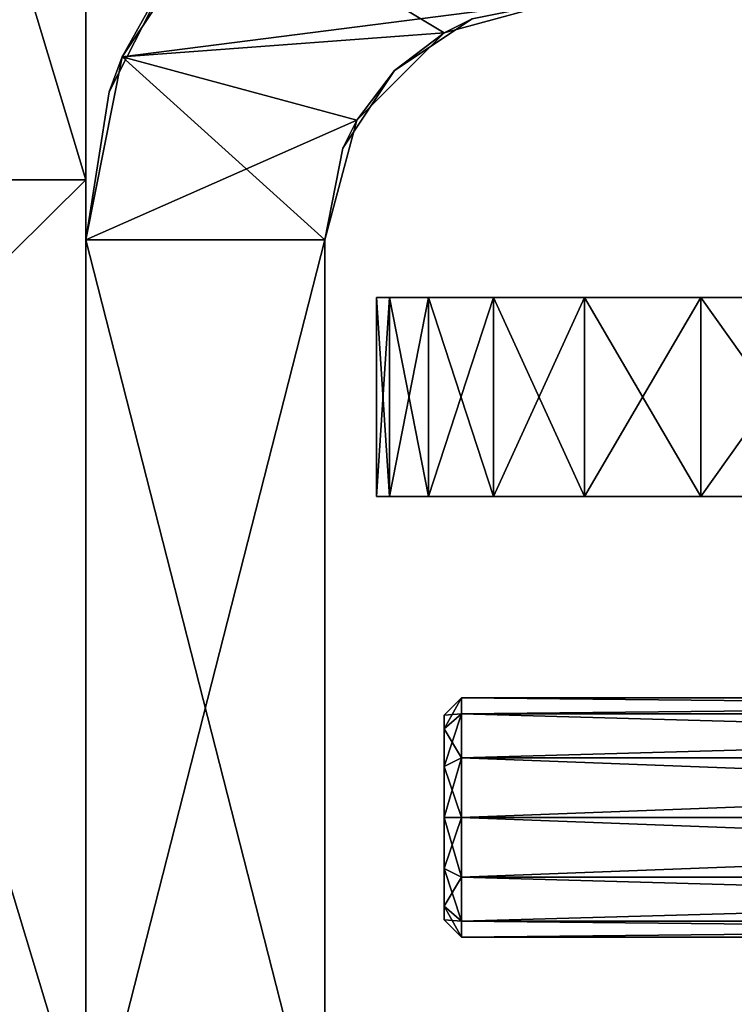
# Model space of a CAD drawing. Extents: x -90 to 358, y -508 to 4.
# Tile 10 of 21: x 38 to 56, y -433 to -408. Entities that reach past the tile are written whole.
import ezdxf

# ---------------------------------------------------------------- set-up
doc = ezdxf.new("R2010")
doc.units = 0
doc.header["$LTSCALE"] = 52.148148
for name, color, linetype in [('107', 7, 'CONTINUOUS'), ('108', 7, 'CONTINUOUS'), ('109', 7, 'CONTINUOUS'), ('110', 7, 'CONTINUOUS'), ('111', 7, 'CONTINUOUS'), ('113', 7, 'CONTINUOUS'), ('114', 7, 'CONTINUOUS'), ('119', 7, 'CONTINUOUS'), ('120', 7, 'CONTINUOUS'), ('19', 7, 'CONTINUOUS'), ('20', 7, 'CONTINUOUS'), ('28', 7, 'CONTINUOUS'), ('29', 7, 'CONTINUOUS'), ('30', 7, 'CONTINUOUS'), ('38', 7, 'CONTINUOUS'), ('39', 7, 'CONTINUOUS'), ('40', 7, 'CONTINUOUS'), ('41', 7, 'CONTINUOUS'), ('42', 7, 'CONTINUOUS'), ('51', 7, 'CONTINUOUS'), ('52', 7, 'CONTINUOUS'), ('53', 7, 'CONTINUOUS'), ('54', 7, 'CONTINUOUS'), ('55', 7, 'CONTINUOUS')]:
    doc.layers.add(name, color=color, linetype=linetype)

msp = doc.modelspace()

# ---------------------------------------------------------------- linework, layer by layer
at = {"layer": '107', "linetype": 'CONTINUOUS'}
for points in [[(32.759, -412, -20), (32.759, -388, -20), (40, -412, -20), (32.759, -412, -20)], [(40, -412, -20), (32.759, -388, -20), (40, -388, -20), (40, -412, -20)], [(32.759, -436, -20), (32.759, -412, -20), (40, -436, -20), (32.759, -436, -20)], [(40, -436, -20), (32.759, -412, -20), (40, -412, -20), (40, -436, -20)]]:
    msp.add_3dface(points, dxfattribs=at)
at = {"layer": '108', "linetype": 'CONTINUOUS'}
for points in [[(40, -412, -20), (40, -388, -20), (40, -412, 20), (40, -412, -20)], [(40, -412, 20), (40, -388, -20), (40, -388, 20), (40, -412, 20)], [(40, -436, -20), (40, -412, -20), (40, -436, 20), (40, -436, -20)], [(40, -436, 20), (40, -412, -20), (40, -412, 20), (40, -436, 20)]]:
    msp.add_3dface(points, dxfattribs=at)
at = {"layer": '109', "linetype": 'CONTINUOUS'}
for points in [[(40, -412, 20), (40, -388, 20), (15.763, -412, 20), (40, -412, 20)], [(15.763, -412, 20), (40, -388, 20), (15.763, -388, 20), (15.763, -412, 20)], [(40, -436, 20), (40, -412, 20), (15.763, -436, 20), (40, -436, 20)], [(15.763, -436, 20), (40, -412, 20), (15.763, -412, 20), (15.763, -436, 20)]]:
    msp.add_3dface(points, dxfattribs=at)
at = {"layer": '110', "color": 8, "linetype": 'CONTINUOUS'}
for points in [[(43.515, -405.015, -25), (49.001, -408.304, -25), (40.913, -408.908, -25), (43.515, -405.015, -25)], [(52, -407.5, -25), (49.001, -408.304, -25), (43.515, -405.015, -25), (52, -407.5, -25)], [(49.001, -408.304, -25), (46.804, -410.501, -25), (40.913, -408.908, -25), (49.001, -408.304, -25)], [(40.913, -408.908, -25), (46, -413.5, -25), (40, -413.5, -25), (40.913, -408.908, -25)], [(46.804, -410.501, -25), (46, -413.5, -25), (40.913, -408.908, -25), (46.804, -410.501, -25)], [(46, -413.5, -25), (46, -437, -25), (40, -413.5, -25), (46, -413.5, -25)], [(40, -413.5, -25), (46, -437, -25), (40, -437, -25), (40, -413.5, -25)]]:
    msp.add_3dface(points, dxfattribs=at)
at = {"layer": '111', "color": 8, "linetype": 'CONTINUOUS'}
for points in [[(43.515, -405.015, 25), (40.913, -408.908, 25), (52, -407.5, 25), (43.515, -405.015, 25)], [(52, -407.5, 25), (40.913, -408.908, 25), (49.001, -408.304, 25), (52, -407.5, 25)], [(49.001, -408.304, 25), (40.913, -408.908, 25), (46.804, -410.501, 25), (49.001, -408.304, 25)], [(40.913, -408.908, 25), (40, -413.5, 25), (46.804, -410.501, 25), (40.913, -408.908, 25)], [(46.804, -410.501, 25), (40, -413.5, 25), (46, -413.5, 25), (46.804, -410.501, 25)], [(40, -413.5, 25), (40, -437, 25), (46, -413.5, 25), (40, -413.5, 25)], [(46, -413.5, 25), (40, -437, 25), (46, -437, 25), (46, -413.5, 25)]]:
    msp.add_3dface(points, dxfattribs=at)
at = {"layer": '113', "color": 8, "linetype": 'CONTINUOUS'}
for points in [[(43.515, -405.015, -25), (40.913, -408.908, -25), (42.292, -406.447, -0.763), (43.515, -405.015, -25)], [(40.913, -408.908, 25), (43.515, -405.015, 25), (42.292, -406.447, 23.498), (40.913, -408.908, 25)], [(42.292, -406.447, -0.763), (40.913, -408.908, -25), (40.587, -409.792, -0.763), (42.292, -406.447, -0.763)], [(40.913, -408.908, 25), (42.292, -406.447, 23.498), (40.587, -409.792, 23.498), (40.913, -408.908, 25)], [(42.292, -406.447, -0.763), (40.587, -409.792, -0.763), (42.292, -406.447, 23.498), (42.292, -406.447, -0.763)], [(42.292, -406.447, 23.498), (40.587, -409.792, -0.763), (40.587, -409.792, 23.498), (42.292, -406.447, 23.498)], [(40.913, -408.908, -25), (40, -413.5, -25), (40.587, -409.792, -0.763), (40.913, -408.908, -25)], [(40, -413.5, 25), (40.913, -408.908, 25), (40, -413.5, 23.498), (40, -413.5, 25)], [(40.913, -408.908, 25), (40.587, -409.792, 23.498), (40, -413.5, 23.498), (40.913, -408.908, 25)], [(40.587, -409.792, -0.763), (40, -413.5, -25), (40, -413.5, -0.763), (40.587, -409.792, -0.763)], [(40.587, -409.792, -0.763), (40, -413.5, -0.763), (40.587, -409.792, 23.498), (40.587, -409.792, -0.763)], [(40.587, -409.792, 23.498), (40, -413.5, -0.763), (40, -413.5, 23.498), (40.587, -409.792, 23.498)]]:
    msp.add_3dface(points, dxfattribs=at)
at = {"layer": '114', "color": 8, "linetype": 'CONTINUOUS'}
for points in [[(40, -413.5, -25), (40, -437, -25), (40, -413.5, -0.763), (40, -413.5, -25)], [(40, -413.5, -0.763), (40, -437, -25), (40, -437, -0.763), (40, -413.5, -0.763)], [(40, -437, 25), (40, -413.5, 25), (40, -437, 23.498), (40, -437, 25)], [(40, -413.5, 25), (40, -413.5, 23.498), (40, -437, 23.498), (40, -413.5, 25)], [(40, -413.5, 23.498), (40, -413.5, -0.763), (40, -437, -0.763), (40, -413.5, 23.498)], [(40, -413.5, 23.498), (40, -437, -0.763), (40, -437, 23.498), (40, -413.5, 23.498)]]:
    msp.add_3dface(points, dxfattribs=at)
at = {"layer": '119', "color": 8, "linetype": 'CONTINUOUS'}
for points in [[(46, -437, -25), (46, -413.5, -25), (46, -437, -0.763), (46, -437, -25)], [(46, -437, -0.763), (46, -413.5, -25), (46, -413.5, -0.763), (46, -437, -0.763)], [(46, -413.5, 25), (46, -437, 25), (46, -413.5, 23.498), (46, -413.5, 25)], [(46, -437, 25), (46, -437, 23.498), (46, -413.5, 23.498), (46, -437, 25)], [(46, -437, -0.763), (46, -413.5, -0.763), (46, -437, 23.498), (46, -437, -0.763)], [(46, -437, 23.498), (46, -413.5, -0.763), (46, -413.5, 23.498), (46, -437, 23.498)]]:
    msp.add_3dface(points, dxfattribs=at)
at = {"layer": '120', "color": 8, "linetype": 'CONTINUOUS'}
for points in [[(49.001, -408.304, -25), (52, -407.5, -25), (49.704, -407.957, -0.763), (49.001, -408.304, -25)], [(52, -407.5, 25), (49.001, -408.304, 25), (52, -407.5, 23.498), (52, -407.5, 25)], [(49.001, -408.304, 25), (49.704, -407.957, 23.498), (52, -407.5, 23.498), (49.001, -408.304, 25)], [(47.757, -409.257, -0.763), (49.001, -408.304, -25), (49.704, -407.957, -0.763), (47.757, -409.257, -0.763)], [(49.001, -408.304, 25), (47.757, -409.257, 23.498), (49.704, -407.957, 23.498), (49.001, -408.304, 25)], [(47.757, -409.257, -0.763), (49.704, -407.957, -0.763), (47.757, -409.257, 23.498), (47.757, -409.257, -0.763)], [(47.757, -409.257, 23.498), (49.704, -407.957, -0.763), (49.704, -407.957, 23.498), (47.757, -409.257, 23.498)], [(46.804, -410.501, -25), (49.001, -408.304, -25), (47.757, -409.257, -0.763), (46.804, -410.501, -25)], [(49.001, -408.304, 25), (46.804, -410.501, 25), (47.757, -409.257, 23.498), (49.001, -408.304, 25)], [(46.457, -411.204, -0.763), (46.804, -410.501, -25), (47.757, -409.257, -0.763), (46.457, -411.204, -0.763)], [(46.804, -410.501, 25), (46.457, -411.204, 23.498), (47.757, -409.257, 23.498), (46.804, -410.501, 25)], [(46.457, -411.204, -0.763), (47.757, -409.257, -0.763), (46.457, -411.204, 23.498), (46.457, -411.204, -0.763)], [(46.457, -411.204, 23.498), (47.757, -409.257, -0.763), (47.757, -409.257, 23.498), (46.457, -411.204, 23.498)], [(46, -413.5, -25), (46.804, -410.501, -25), (46, -413.5, -0.763), (46, -413.5, -25)], [(46, -413.5, -0.763), (46.804, -410.501, -25), (46.457, -411.204, -0.763), (46, -413.5, -0.763)], [(46.804, -410.501, 25), (46, -413.5, 25), (46.457, -411.204, 23.498), (46.804, -410.501, 25)], [(46, -413.5, 25), (46, -413.5, 23.498), (46.457, -411.204, 23.498), (46, -413.5, 25)], [(46, -413.5, 23.498), (46, -413.5, -0.763), (46.457, -411.204, -0.763), (46, -413.5, 23.498)], [(46, -413.5, 23.498), (46.457, -411.204, -0.763), (46.457, -411.204, 23.498), (46, -413.5, 23.498)]]:
    msp.add_3dface(points, dxfattribs=at)
at = {"layer": '19', "linetype": 'CONTINUOUS'}
for points in [[(67.511, -414.948, -11.189), (79, -414.948, -31.765), (47.3, -414.948, -27.5), (67.511, -414.948, -11.189)], [(47.3, -414.948, -27.5), (79, -414.948, -31.765), (47.627, -414.948, -40.522), (47.3, -414.948, -27.5)], [(64.169, -414.948, -10.524), (67.511, -414.948, -11.189), (47.3, -414.948, -9.167), (64.169, -414.948, -10.524)], [(47.3, -414.948, -9.167), (67.511, -414.948, -11.189), (47.3, -414.948, -27.5), (47.3, -414.948, -9.167)], [(61.183, -414.948, -8.886), (64.169, -414.948, -10.524), (47.3, -414.948, -9.167), (61.183, -414.948, -8.886)], [(58.825, -414.948, -6.424), (61.183, -414.948, -8.886), (47.3, -414.948, -9.167), (58.825, -414.948, -6.424)], [(57.318, -414.948, -3.367), (58.825, -414.948, -6.424), (47.3, -414.948, 9.167), (57.318, -414.948, -3.367)], [(47.3, -414.948, 9.167), (58.825, -414.948, -6.424), (47.3, -414.948, -9.167), (47.3, -414.948, 9.167)], [(56.8, -414.948), (57.318, -414.948, -3.367), (47.3, -414.948, 9.167), (56.8, -414.948)], [(57.318, -414.948, 3.367), (56.8, -414.948), (47.3, -414.948, 9.167), (57.318, -414.948, 3.367)], [(58.825, -414.948, 6.424), (57.318, -414.948, 3.367), (47.3, -414.948, 9.167), (58.825, -414.948, 6.424)], [(61.183, -414.948, 8.886), (58.825, -414.948, 6.424), (47.3, -414.948, 9.167), (61.183, -414.948, 8.886)], [(64.169, -414.948, 10.524), (61.183, -414.948, 8.886), (47.3, -414.948, 9.167), (64.169, -414.948, 10.524)], [(67.511, -414.948, 11.189), (64.169, -414.948, 10.524), (47.3, -414.948, 27.5), (67.511, -414.948, 11.189)], [(47.3, -414.948, 27.5), (64.169, -414.948, 10.524), (47.3, -414.948, 9.167), (47.3, -414.948, 27.5)], [(70.899, -414.948, 10.818), (67.511, -414.948, 11.189), (47.3, -414.948, 27.5), (70.899, -414.948, 10.818)], [(79, -414.948, 8.648), (70.899, -414.948, 10.818), (47.3, -414.948, 27.5), (79, -414.948, 8.648)], [(79, -414.948, 31.765), (79, -414.948, 8.648), (47.3, -414.948, 27.5), (79, -414.948, 31.765)], [(47.627, -414.948, 40.522), (79, -414.948, 31.765), (47.3, -414.948, 27.5), (47.627, -414.948, 40.522)], [(79, -414.948, -31.765), (79, -414.948, -54.883), (47.627, -414.948, -40.522), (79, -414.948, -31.765)], [(47.627, -414.948, -40.522), (79, -414.948, -54.883), (48.609, -414.948, -53.508), (47.627, -414.948, -40.522)], [(48.609, -414.948, 53.508), (79, -414.948, 31.765), (47.627, -414.948, 40.522), (48.609, -414.948, 53.508)], [(48.609, -414.948, -53.508), (79, -414.948, -54.883), (50.242, -414.948, -66.429), (48.609, -414.948, -53.508)], [(79, -414.948, 54.883), (79, -414.948, 31.765), (48.609, -414.948, 53.508), (79, -414.948, 54.883)], [(50.242, -414.948, 66.429), (79, -414.948, 54.883), (48.609, -414.948, 53.508), (50.242, -414.948, 66.429)], [(79, -414.948, -54.883), (79, -414.948, -78), (50.242, -414.948, -66.429), (79, -414.948, -54.883)], [(50.242, -414.948, -66.429), (79, -414.948, -78), (52.522, -414.948, -79.251), (50.242, -414.948, -66.429)], [(79, -414.948, 78), (79, -414.948, 54.883), (50.242, -414.948, 66.429), (79, -414.948, 78)], [(52.522, -414.948, 79.251), (79, -414.948, 78), (50.242, -414.948, 66.429), (52.522, -414.948, 79.251)], [(79, -414.948, -78), (81, -414.948, -93), (52.522, -414.948, -79.251), (79, -414.948, -78)], [(52.522, -414.948, -79.251), (81, -414.948, -93), (55.444, -414.948, -91.943), (52.522, -414.948, -79.251)], [(81, -414.948, 78), (79, -414.948, 78), (52.522, -414.948, 79.251), (81, -414.948, 78)], [(55.444, -414.948, 91.943), (81, -414.948, 78), (52.522, -414.948, 79.251), (55.444, -414.948, 91.943)], [(55.444, -414.948, -91.943), (81, -414.948, -93), (59, -414.948, -104.473), (55.444, -414.948, -91.943)], [(81, -414.948, 93), (81, -414.948, 78), (55.444, -414.948, 91.943), (81, -414.948, 93)], [(59, -414.948, 104.473), (81, -414.948, 93), (55.444, -414.948, 91.943), (59, -414.948, 104.473)]]:
    msp.add_3dface(points, dxfattribs=at)
at = {"layer": '20', "linetype": 'CONTINUOUS'}
for points in [[(47.627, -419.948, 40.522), (47.3, -419.948, 27.5), (79, -419.948, 31.765), (47.627, -419.948, 40.522)], [(47.3, -419.948, 27.5), (47.3, -419.948, 9.167), (67.511, -419.948, 11.189), (47.3, -419.948, 27.5)], [(47.3, -419.948, 27.5), (67.511, -419.948, 11.189), (79, -419.948, 31.765), (47.3, -419.948, 27.5)], [(47.3, -419.948, 9.167), (47.3, -419.948, -9.167), (58.825, -419.948, 6.424), (47.3, -419.948, 9.167)], [(47.3, -419.948, 9.167), (58.825, -419.948, 6.424), (61.183, -419.948, 8.886), (47.3, -419.948, 9.167)], [(47.3, -419.948, 9.167), (61.183, -419.948, 8.886), (64.169, -419.948, 10.524), (47.3, -419.948, 9.167)], [(47.3, -419.948, 9.167), (64.169, -419.948, 10.524), (67.511, -419.948, 11.189), (47.3, -419.948, 9.167)], [(47.3, -419.948, -9.167), (47.3, -419.948, -27.5), (64.169, -419.948, -10.524), (47.3, -419.948, -9.167)], [(47.3, -419.948, -9.167), (64.169, -419.948, -10.524), (61.183, -419.948, -8.886), (47.3, -419.948, -9.167)], [(47.3, -419.948, -9.167), (61.183, -419.948, -8.886), (58.825, -419.948, -6.424), (47.3, -419.948, -9.167)], [(47.3, -419.948, -9.167), (58.825, -419.948, -6.424), (57.318, -419.948, -3.367), (47.3, -419.948, -9.167)], [(47.3, -419.948, -9.167), (57.318, -419.948, -3.367), (56.8, -419.948), (47.3, -419.948, -9.167)], [(47.3, -419.948, -9.167), (56.8, -419.948), (57.318, -419.948, 3.367), (47.3, -419.948, -9.167)], [(47.3, -419.948, -9.167), (57.318, -419.948, 3.367), (58.825, -419.948, 6.424), (47.3, -419.948, -9.167)], [(47.3, -419.948, -27.5), (47.627, -419.948, -40.522), (79, -419.948, -31.765), (47.3, -419.948, -27.5)], [(47.3, -419.948, -27.5), (79, -419.948, -8.648), (70.899, -419.948, -10.818), (47.3, -419.948, -27.5)], [(79, -419.948, -8.648), (47.3, -419.948, -27.5), (79, -419.948, -31.765), (79, -419.948, -8.648)], [(47.3, -419.948, -27.5), (70.899, -419.948, -10.818), (67.511, -419.948, -11.189), (47.3, -419.948, -27.5)], [(47.3, -419.948, -27.5), (67.511, -419.948, -11.189), (64.169, -419.948, -10.524), (47.3, -419.948, -27.5)], [(48.609, -419.948, 53.508), (47.627, -419.948, 40.522), (79, -419.948, 54.883), (48.609, -419.948, 53.508)], [(79, -419.948, 54.883), (47.627, -419.948, 40.522), (79, -419.948, 31.765), (79, -419.948, 54.883)], [(47.627, -419.948, -40.522), (48.609, -419.948, -53.508), (79, -419.948, -31.765), (47.627, -419.948, -40.522)], [(50.242, -419.948, 66.429), (48.609, -419.948, 53.508), (79, -419.948, 54.883), (50.242, -419.948, 66.429)], [(48.609, -419.948, -53.508), (50.242, -419.948, -66.429), (79, -419.948, -54.883), (48.609, -419.948, -53.508)], [(79, -419.948, -31.765), (48.609, -419.948, -53.508), (79, -419.948, -54.883), (79, -419.948, -31.765)], [(52.522, -419.948, 79.251), (50.242, -419.948, 66.429), (79, -419.948, 78), (52.522, -419.948, 79.251)], [(79, -419.948, 78), (50.242, -419.948, 66.429), (79, -419.948, 54.883), (79, -419.948, 78)], [(50.242, -419.948, -66.429), (52.522, -419.948, -79.251), (79, -419.948, -78), (50.242, -419.948, -66.429)], [(50.242, -419.948, -66.429), (79, -419.948, -78), (79, -419.948, -54.883), (50.242, -419.948, -66.429)], [(55.444, -419.948, 91.943), (52.522, -419.948, 79.251), (81, -419.948, 93), (55.444, -419.948, 91.943)], [(52.522, -419.948, 79.251), (79, -419.948, 78), (81, -419.948, 93), (52.522, -419.948, 79.251)], [(52.522, -419.948, -79.251), (55.444, -419.948, -91.943), (81, -419.948, -78), (52.522, -419.948, -79.251)], [(52.522, -419.948, -79.251), (81, -419.948, -78), (79, -419.948, -78), (52.522, -419.948, -79.251)], [(59, -419.948, 104.473), (55.444, -419.948, 91.943), (81, -419.948, 93), (59, -419.948, 104.473)], [(55.444, -419.948, -91.943), (59, -419.948, -104.473), (81, -419.948, -93), (55.444, -419.948, -91.943)], [(55.444, -419.948, -91.943), (81, -419.948, -93), (81, -419.948, -78), (55.444, -419.948, -91.943)]]:
    msp.add_3dface(points, dxfattribs=at)
at = {"layer": '28', "linetype": 'CONTINUOUS'}
for points in [[(47.3, -414.948, 27.5), (47.3, -414.948, 9.167), (47.3, -419.948, 27.5), (47.3, -414.948, 27.5)], [(47.3, -414.948, 9.167), (47.3, -414.948, -9.167), (47.3, -419.948, 9.167), (47.3, -414.948, 9.167)], [(47.3, -419.948, 27.5), (47.3, -414.948, 9.167), (47.3, -419.948, 9.167), (47.3, -419.948, 27.5)], [(47.3, -414.948, -9.167), (47.3, -414.948, -27.5), (47.3, -419.948, -9.167), (47.3, -414.948, -9.167)], [(47.3, -419.948, 9.167), (47.3, -414.948, -9.167), (47.3, -419.948, -9.167), (47.3, -419.948, 9.167)], [(47.3, -419.948, -9.167), (47.3, -414.948, -27.5), (47.3, -419.948, -27.5), (47.3, -419.948, -9.167)]]:
    msp.add_3dface(points, dxfattribs=at)
at = {"layer": '29', "linetype": 'CONTINUOUS'}
for points in [[(47.627, -414.948, 40.522), (47.3, -414.948, 27.5), (47.627, -419.948, 40.522), (47.627, -414.948, 40.522)], [(47.627, -419.948, 40.522), (47.3, -414.948, 27.5), (47.3, -419.948, 27.5), (47.627, -419.948, 40.522)], [(48.609, -414.948, 53.508), (47.627, -414.948, 40.522), (48.609, -419.948, 53.508), (48.609, -414.948, 53.508)], [(48.609, -419.948, 53.508), (47.627, -414.948, 40.522), (47.627, -419.948, 40.522), (48.609, -419.948, 53.508)], [(50.242, -414.948, 66.429), (48.609, -414.948, 53.508), (50.242, -419.948, 66.429), (50.242, -414.948, 66.429)], [(50.242, -419.948, 66.429), (48.609, -414.948, 53.508), (48.609, -419.948, 53.508), (50.242, -419.948, 66.429)], [(52.522, -414.948, 79.251), (50.242, -414.948, 66.429), (52.522, -419.948, 79.251), (52.522, -414.948, 79.251)], [(52.522, -419.948, 79.251), (50.242, -414.948, 66.429), (50.242, -419.948, 66.429), (52.522, -419.948, 79.251)], [(55.444, -414.948, 91.943), (52.522, -414.948, 79.251), (55.444, -419.948, 91.943), (55.444, -414.948, 91.943)], [(55.444, -419.948, 91.943), (52.522, -414.948, 79.251), (52.522, -419.948, 79.251), (55.444, -419.948, 91.943)], [(59, -414.948, 104.473), (55.444, -414.948, 91.943), (59, -419.948, 104.473), (59, -414.948, 104.473)], [(59, -419.948, 104.473), (55.444, -414.948, 91.943), (55.444, -419.948, 91.943), (59, -419.948, 104.473)]]:
    msp.add_3dface(points, dxfattribs=at)
at = {"layer": '30', "linetype": 'CONTINUOUS'}
for points in [[(47.3, -414.948, -27.5), (47.627, -414.948, -40.522), (47.3, -419.948, -27.5), (47.3, -414.948, -27.5)], [(47.3, -419.948, -27.5), (47.627, -414.948, -40.522), (47.627, -419.948, -40.522), (47.3, -419.948, -27.5)], [(47.627, -414.948, -40.522), (48.609, -414.948, -53.508), (47.627, -419.948, -40.522), (47.627, -414.948, -40.522)], [(47.627, -419.948, -40.522), (48.609, -414.948, -53.508), (48.609, -419.948, -53.508), (47.627, -419.948, -40.522)], [(48.609, -414.948, -53.508), (50.242, -414.948, -66.429), (48.609, -419.948, -53.508), (48.609, -414.948, -53.508)], [(48.609, -419.948, -53.508), (50.242, -414.948, -66.429), (50.242, -419.948, -66.429), (48.609, -419.948, -53.508)], [(50.242, -414.948, -66.429), (52.522, -414.948, -79.251), (50.242, -419.948, -66.429), (50.242, -414.948, -66.429)], [(50.242, -419.948, -66.429), (52.522, -414.948, -79.251), (52.522, -419.948, -79.251), (50.242, -419.948, -66.429)], [(52.522, -414.948, -79.251), (55.444, -414.948, -91.943), (52.522, -419.948, -79.251), (52.522, -414.948, -79.251)], [(52.522, -419.948, -79.251), (55.444, -414.948, -91.943), (55.444, -419.948, -91.943), (52.522, -419.948, -79.251)], [(55.444, -414.948, -91.943), (59, -414.948, -104.473), (55.444, -419.948, -91.943), (55.444, -414.948, -91.943)], [(55.444, -419.948, -91.943), (59, -414.948, -104.473), (59, -419.948, -104.473), (55.444, -419.948, -91.943)]]:
    msp.add_3dface(points, dxfattribs=at)
at = {"layer": '38', "color": 7, "linetype": 'CONTINUOUS'}
for points in [[(49, -425.433, 17.5), (49, -425.777, 16.217), (49, -425.777, 18.783), (49, -425.433, 17.5)], [(49, -425.777, 16.217), (49, -426.717, 15.277), (49, -425.777, 18.783), (49, -425.777, 16.217)], [(49, -425.777, 18.783), (49, -426.717, 15.277), (49, -426.717, 19.723), (49, -425.777, 18.783)], [(49, -426.717, 15.277), (49, -428, 14.933), (49, -426.717, 19.723), (49, -426.717, 15.277)], [(49, -426.717, 19.723), (49, -428, 14.933), (49, -428, 20.067), (49, -426.717, 19.723)], [(49, -428, 20.067), (49, -428, 14.933), (49, -429.283, 15.277), (49, -428, 20.067)], [(49, -429.283, 19.723), (49, -428, 20.067), (49, -429.283, 15.277), (49, -429.283, 19.723)], [(49, -430.223, 18.783), (49, -429.283, 19.723), (49, -430.223, 16.217), (49, -430.223, 18.783)], [(49, -430.223, 16.217), (49, -429.283, 19.723), (49, -429.283, 15.277), (49, -430.223, 16.217)], [(49, -430.567, 17.5), (49, -430.223, 18.783), (49, -430.223, 16.217), (49, -430.567, 17.5)]]:
    msp.add_3dface(points, dxfattribs=at)
at = {"layer": '39', "color": 7, "linetype": 'CONTINUOUS'}
for points in [[(89, -428, 14.5), (89, -429.5, 14.902), (49.433, -428, 14.5), (89, -428, 14.5)], [(49.433, -428, 14.5), (89, -429.5, 14.902), (49.433, -429.5, 14.902), (49.433, -428, 14.5)], [(89, -429.5, 20.098), (89, -428, 20.5), (49.433, -429.5, 20.098), (89, -429.5, 20.098)], [(49.433, -429.5, 20.098), (89, -428, 20.5), (49.433, -428, 20.5), (49.433, -429.5, 20.098)], [(89, -429.5, 14.902), (89, -430.598, 16), (49.433, -429.5, 14.902), (89, -429.5, 14.902)], [(49.433, -429.5, 14.902), (89, -430.598, 16), (49.433, -430.598, 16), (49.433, -429.5, 14.902)], [(89, -430.598, 19), (89, -429.5, 20.098), (49.433, -430.598, 19), (89, -430.598, 19)], [(49.433, -430.598, 19), (89, -429.5, 20.098), (49.433, -429.5, 20.098), (49.433, -430.598, 19)], [(89, -430.598, 16), (89, -431, 17.5), (49.433, -430.598, 16), (89, -430.598, 16)], [(89, -431, 17.5), (89, -430.598, 19), (49.433, -431, 17.5), (89, -431, 17.5)], [(49.433, -430.598, 16), (89, -431, 17.5), (49.433, -431, 17.5), (49.433, -430.598, 16)], [(49.433, -431, 17.5), (89, -430.598, 19), (49.433, -430.598, 19), (49.433, -431, 17.5)]]:
    msp.add_3dface(points, dxfattribs=at)
at = {"layer": '40', "color": 7, "linetype": 'CONTINUOUS'}
for points in [[(89, -425.402, 19), (89, -425, 17.5), (49.433, -425.402, 19), (89, -425.402, 19)], [(89, -425, 17.5), (89, -425.402, 16), (49.433, -425, 17.5), (89, -425, 17.5)], [(49.433, -425.402, 19), (89, -425, 17.5), (49.433, -425, 17.5), (49.433, -425.402, 19)], [(49.433, -425, 17.5), (89, -425.402, 16), (49.433, -425.402, 16), (49.433, -425, 17.5)], [(89, -426.5, 20.098), (89, -425.402, 19), (49.433, -426.5, 20.098), (89, -426.5, 20.098)], [(49.433, -426.5, 20.098), (89, -425.402, 19), (49.433, -425.402, 19), (49.433, -426.5, 20.098)], [(89, -425.402, 16), (89, -426.5, 14.902), (49.433, -425.402, 16), (89, -425.402, 16)], [(49.433, -425.402, 16), (89, -426.5, 14.902), (49.433, -426.5, 14.902), (49.433, -425.402, 16)], [(89, -426.5, 14.902), (89, -428, 14.5), (49.433, -426.5, 14.902), (89, -426.5, 14.902)], [(89, -428, 14.5), (49.433, -428, 14.5), (49.433, -426.5, 14.902), (89, -428, 14.5)], [(89, -428, 20.5), (89, -426.5, 20.098), (49.433, -428, 20.5), (89, -428, 20.5)], [(49.433, -428, 20.5), (89, -426.5, 20.098), (49.433, -426.5, 20.098), (49.433, -428, 20.5)]]:
    msp.add_3dface(points, dxfattribs=at)
at = {"layer": '41', "color": 7, "linetype": 'CONTINUOUS'}
for points in [[(49, -425.433, 17.5), (49, -425.777, 18.783), (49.433, -425, 17.5), (49, -425.433, 17.5)], [(49, -425.433, 17.5), (49.433, -425, 17.5), (49.433, -425.402, 16), (49, -425.433, 17.5)], [(49, -425.777, 18.783), (49.433, -425.402, 19), (49.433, -425, 17.5), (49, -425.777, 18.783)], [(49, -425.777, 16.217), (49, -425.433, 17.5), (49.433, -425.402, 16), (49, -425.777, 16.217)], [(49, -425.777, 16.217), (49.433, -425.402, 16), (49.433, -426.5, 14.902), (49, -425.777, 16.217)], [(49, -425.777, 18.783), (49, -426.717, 19.723), (49.433, -425.402, 19), (49, -425.777, 18.783)], [(49, -426.717, 19.723), (49.433, -426.5, 20.098), (49.433, -425.402, 19), (49, -426.717, 19.723)], [(49, -426.717, 15.277), (49, -425.777, 16.217), (49.433, -426.5, 14.902), (49, -426.717, 15.277)], [(49.433, -428, 14.5), (49, -426.717, 15.277), (49.433, -426.5, 14.902), (49.433, -428, 14.5)], [(49, -426.717, 19.723), (49, -428, 20.067), (49.433, -426.5, 20.098), (49, -426.717, 19.723)], [(49, -428, 20.067), (49.433, -428, 20.5), (49.433, -426.5, 20.098), (49, -428, 20.067)], [(49, -428, 14.933), (49, -426.717, 15.277), (49.433, -428, 14.5), (49, -428, 14.933)]]:
    msp.add_3dface(points, dxfattribs=at)
at = {"layer": '42', "color": 7, "linetype": 'CONTINUOUS'}
for points in [[(49, -429.283, 15.277), (49, -428, 14.933), (49.433, -429.5, 14.902), (49, -429.283, 15.277)], [(49, -428, 14.933), (49.433, -428, 14.5), (49.433, -429.5, 14.902), (49, -428, 14.933)], [(49, -428, 20.067), (49, -429.283, 19.723), (49.433, -428, 20.5), (49, -428, 20.067)], [(49, -429.283, 19.723), (49.433, -429.5, 20.098), (49.433, -428, 20.5), (49, -429.283, 19.723)], [(49, -429.283, 19.723), (49, -430.223, 18.783), (49.433, -429.5, 20.098), (49, -429.283, 19.723)], [(49, -430.223, 16.217), (49, -429.283, 15.277), (49.433, -430.598, 16), (49, -430.223, 16.217)], [(49, -429.283, 15.277), (49.433, -429.5, 14.902), (49.433, -430.598, 16), (49, -429.283, 15.277)], [(49, -430.223, 18.783), (49.433, -430.598, 19), (49.433, -429.5, 20.098), (49, -430.223, 18.783)], [(49, -430.223, 18.783), (49, -430.567, 17.5), (49.433, -430.598, 19), (49, -430.223, 18.783)], [(49, -430.567, 17.5), (49, -430.223, 16.217), (49.433, -431, 17.5), (49, -430.567, 17.5)], [(49, -430.223, 16.217), (49.433, -430.598, 16), (49.433, -431, 17.5), (49, -430.223, 16.217)], [(49, -430.567, 17.5), (49.433, -431, 17.5), (49.433, -430.598, 19), (49, -430.567, 17.5)]]:
    msp.add_3dface(points, dxfattribs=at)
at = {"layer": '51', "color": 7, "linetype": 'CONTINUOUS'}
for points in [[(49, -425.433, -17.5), (49, -425.777, -18.783), (49, -425.777, -16.217), (49, -425.433, -17.5)], [(49, -425.777, -18.783), (49, -426.717, -19.723), (49, -425.777, -16.217), (49, -425.777, -18.783)], [(49, -425.777, -16.217), (49, -426.717, -19.723), (49, -426.717, -15.277), (49, -425.777, -16.217)], [(49, -426.717, -19.723), (49, -428, -20.067), (49, -426.717, -15.277), (49, -426.717, -19.723)], [(49, -426.717, -15.277), (49, -428, -20.067), (49, -428, -14.933), (49, -426.717, -15.277)], [(49, -428, -14.933), (49, -428, -20.067), (49, -429.283, -19.723), (49, -428, -14.933)], [(49, -429.283, -15.277), (49, -428, -14.933), (49, -429.283, -19.723), (49, -429.283, -15.277)], [(49, -430.223, -16.217), (49, -429.283, -15.277), (49, -430.223, -18.783), (49, -430.223, -16.217)], [(49, -430.223, -18.783), (49, -429.283, -15.277), (49, -429.283, -19.723), (49, -430.223, -18.783)], [(49, -430.567, -17.5), (49, -430.223, -16.217), (49, -430.223, -18.783), (49, -430.567, -17.5)]]:
    msp.add_3dface(points, dxfattribs=at)
at = {"layer": '52', "color": 7, "linetype": 'CONTINUOUS'}
for points in [[(89, -428, -20.5), (89, -429.5, -20.098), (49.433, -428, -20.5), (89, -428, -20.5)], [(49.433, -428, -20.5), (89, -429.5, -20.098), (49.433, -429.5, -20.098), (49.433, -428, -20.5)], [(89, -429.5, -14.902), (89, -428, -14.5), (49.433, -429.5, -14.902), (89, -429.5, -14.902)], [(49.433, -429.5, -14.902), (89, -428, -14.5), (49.433, -428, -14.5), (49.433, -429.5, -14.902)], [(89, -429.5, -20.098), (89, -430.598, -19), (49.433, -429.5, -20.098), (89, -429.5, -20.098)], [(49.433, -429.5, -20.098), (89, -430.598, -19), (49.433, -430.598, -19), (49.433, -429.5, -20.098)], [(89, -430.598, -16), (89, -429.5, -14.902), (49.433, -430.598, -16), (89, -430.598, -16)], [(49.433, -430.598, -16), (89, -429.5, -14.902), (49.433, -429.5, -14.902), (49.433, -430.598, -16)], [(89, -430.598, -19), (89, -431, -17.5), (49.433, -430.598, -19), (89, -430.598, -19)], [(89, -431, -17.5), (89, -430.598, -16), (49.433, -431, -17.5), (89, -431, -17.5)], [(49.433, -430.598, -19), (89, -431, -17.5), (49.433, -431, -17.5), (49.433, -430.598, -19)], [(49.433, -431, -17.5), (89, -430.598, -16), (49.433, -430.598, -16), (49.433, -431, -17.5)]]:
    msp.add_3dface(points, dxfattribs=at)
at = {"layer": '53', "color": 7, "linetype": 'CONTINUOUS'}
for points in [[(89, -425.402, -16), (89, -425, -17.5), (49.433, -425.402, -16), (89, -425.402, -16)], [(89, -425, -17.5), (89, -425.402, -19), (49.433, -425, -17.5), (89, -425, -17.5)], [(49.433, -425.402, -16), (89, -425, -17.5), (49.433, -425, -17.5), (49.433, -425.402, -16)], [(49.433, -425, -17.5), (89, -425.402, -19), (49.433, -425.402, -19), (49.433, -425, -17.5)], [(89, -426.5, -14.902), (89, -425.402, -16), (49.433, -426.5, -14.902), (89, -426.5, -14.902)], [(49.433, -426.5, -14.902), (89, -425.402, -16), (49.433, -425.402, -16), (49.433, -426.5, -14.902)], [(89, -425.402, -19), (89, -426.5, -20.098), (49.433, -425.402, -19), (89, -425.402, -19)], [(49.433, -425.402, -19), (89, -426.5, -20.098), (49.433, -426.5, -20.098), (49.433, -425.402, -19)], [(89, -426.5, -20.098), (89, -428, -20.5), (49.433, -426.5, -20.098), (89, -426.5, -20.098)], [(89, -428, -20.5), (49.433, -428, -20.5), (49.433, -426.5, -20.098), (89, -428, -20.5)], [(89, -428, -14.5), (89, -426.5, -14.902), (49.433, -428, -14.5), (89, -428, -14.5)], [(49.433, -428, -14.5), (89, -426.5, -14.902), (49.433, -426.5, -14.902), (49.433, -428, -14.5)]]:
    msp.add_3dface(points, dxfattribs=at)
at = {"layer": '54', "color": 7, "linetype": 'CONTINUOUS'}
for points in [[(49, -425.433, -17.5), (49, -425.777, -16.217), (49.433, -425, -17.5), (49, -425.433, -17.5)], [(49, -425.433, -17.5), (49.433, -425, -17.5), (49.433, -425.402, -19), (49, -425.433, -17.5)], [(49, -425.777, -16.217), (49.433, -425.402, -16), (49.433, -425, -17.5), (49, -425.777, -16.217)], [(49, -425.777, -18.783), (49, -425.433, -17.5), (49.433, -425.402, -19), (49, -425.777, -18.783)], [(49, -425.777, -18.783), (49.433, -425.402, -19), (49.433, -426.5, -20.098), (49, -425.777, -18.783)], [(49, -425.777, -16.217), (49, -426.717, -15.277), (49.433, -425.402, -16), (49, -425.777, -16.217)], [(49, -426.717, -15.277), (49.433, -426.5, -14.902), (49.433, -425.402, -16), (49, -426.717, -15.277)], [(49, -426.717, -19.723), (49, -425.777, -18.783), (49.433, -426.5, -20.098), (49, -426.717, -19.723)], [(49.433, -428, -20.5), (49, -426.717, -19.723), (49.433, -426.5, -20.098), (49.433, -428, -20.5)], [(49, -426.717, -15.277), (49, -428, -14.933), (49.433, -426.5, -14.902), (49, -426.717, -15.277)], [(49, -428, -14.933), (49.433, -428, -14.5), (49.433, -426.5, -14.902), (49, -428, -14.933)], [(49, -428, -20.067), (49, -426.717, -19.723), (49.433, -428, -20.5), (49, -428, -20.067)]]:
    msp.add_3dface(points, dxfattribs=at)
at = {"layer": '55', "color": 7, "linetype": 'CONTINUOUS'}
for points in [[(49, -429.283, -19.723), (49, -428, -20.067), (49.433, -429.5, -20.098), (49, -429.283, -19.723)], [(49, -428, -20.067), (49.433, -428, -20.5), (49.433, -429.5, -20.098), (49, -428, -20.067)], [(49, -428, -14.933), (49, -429.283, -15.277), (49.433, -428, -14.5), (49, -428, -14.933)], [(49, -429.283, -15.277), (49.433, -429.5, -14.902), (49.433, -428, -14.5), (49, -429.283, -15.277)], [(49, -429.283, -15.277), (49, -430.223, -16.217), (49.433, -429.5, -14.902), (49, -429.283, -15.277)], [(49, -430.223, -18.783), (49, -429.283, -19.723), (49.433, -430.598, -19), (49, -430.223, -18.783)], [(49, -429.283, -19.723), (49.433, -429.5, -20.098), (49.433, -430.598, -19), (49, -429.283, -19.723)], [(49, -430.223, -16.217), (49.433, -430.598, -16), (49.433, -429.5, -14.902), (49, -430.223, -16.217)], [(49, -430.223, -16.217), (49, -430.567, -17.5), (49.433, -430.598, -16), (49, -430.223, -16.217)], [(49, -430.567, -17.5), (49, -430.223, -18.783), (49.433, -431, -17.5), (49, -430.567, -17.5)], [(49, -430.223, -18.783), (49.433, -430.598, -19), (49.433, -431, -17.5), (49, -430.223, -18.783)], [(49, -430.567, -17.5), (49.433, -431, -17.5), (49.433, -430.598, -16), (49, -430.567, -17.5)]]:
    msp.add_3dface(points, dxfattribs=at)

doc.saveas('drawing.dxf')
